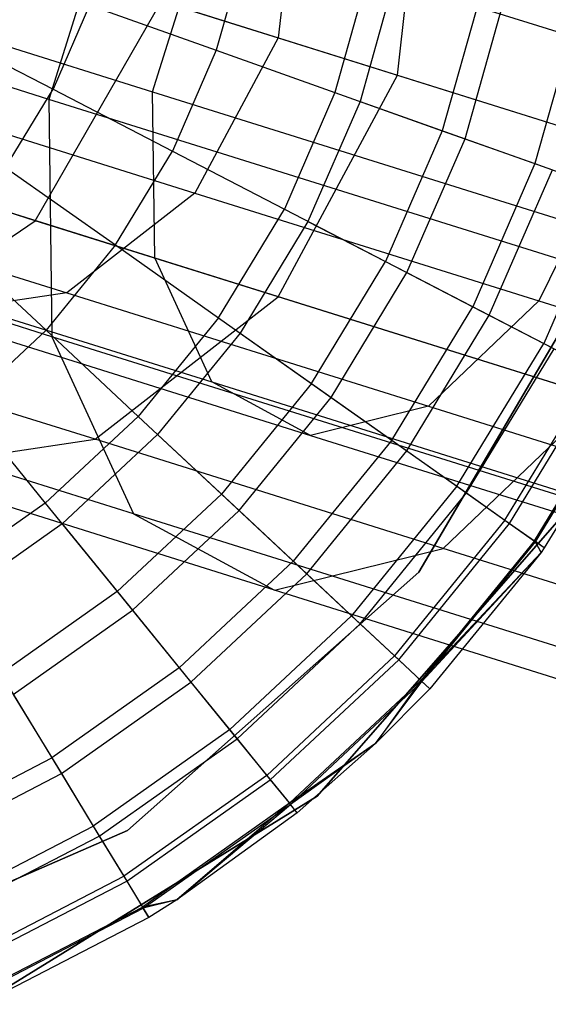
# Model space of a CAD drawing. Extents: x -38.3 to -0.1, y -39.1 to 0.
# Tile 149 of 256: x -37.589 to -37.394, y -14.155 to -13.791. Entities that reach past the tile are written whole.
import ezdxf

# ---------------------------------------------------------------- set-up
doc = ezdxf.new("R2010")
doc.units = 0
doc.header["$MEASUREMENT"] = 0
doc.layers.get('0').update_dxf_attribs({"color": 13, "linetype": 'CONTINUOUS'})

# ---------------------------------------------------------------- blocks, each defined once
blk = doc.blocks.new('ORTO_XII_A_STL')
at = {"color": 0}
for p, q in [((1.13983, 25.66054, 1.47271), (1.15035, 25.75311, 1.45866)), ((1.13983, 25.66054, 1.47271), (1.15035, 25.75311, 1.45866)), ((1.03907, 25.74146, 1.04782), (1.01091, 25.65155, 1.04782)), ((1.03907, 25.74146, 1.04782), (1.01091, 25.65155, 1.04782)), ((1.10313, 25.73914, 1.42605), (1.09577, 25.67434, 1.43589)), ((1.10313, 25.73914, 1.42605), (1.09577, 25.67434, 1.43589)), ((1.04925, 25.65435, 1.09265), (1.06896, 25.71729, 1.09265)), ((1.04925, 25.65435, 1.09265), (1.06896, 25.71729, 1.09265)), ((1.06896, 25.71729, 1.09265), (1.26769, 25.65504, 0.96179)), ((1.06896, 25.71729, 1.09265), (1.26769, 25.65504, 0.96179)), ((1.01091, 25.65155, 1.04782), (0.83628, 25.70625, 1.23081)), ((1.01091, 25.65155, 1.04782), (0.83628, 25.70625, 1.23081)), ((0.88328, 25.70634, 1.26656), (1.04925, 25.65435, 1.09265)), ((0.88328, 25.70634, 1.26656), (1.04925, 25.65435, 1.09265)), ((1.08375, 25.70885, 12.34302), (1.07278, 25.6697, 12.34302)), ((1.08375, 25.70885, 12.34302), (1.07278, 25.6697, 12.34302)), ((1.00177, 25.70378, 1.59265), (1.09577, 25.67434, 1.43589)), ((1.00177, 25.70378, 1.59265), (1.09577, 25.67434, 1.43589)), ((1.12942, 25.69935, 12.32127), (1.11674, 25.65408, 12.32127)), ((1.12942, 25.69935, 12.32127), (1.11674, 25.65408, 12.32127)), ((1.13906, 25.69735, 10.03799), (1.12601, 25.65079, 10.03799)), ((1.13906, 25.69735, 10.03799), (1.12601, 25.65079, 10.03799)), ((1.00581, 25.60665, 1.60849), (1.05254, 25.68788, 1.61828)), ((1.00581, 25.60665, 1.60849), (1.05254, 25.68788, 1.61828)), ((1.05254, 25.68788, 1.61828), (1.13983, 25.66054, 1.47271)), ((1.05254, 25.68788, 1.61828), (1.13983, 25.66054, 1.47271)), ((1.1707, 25.69078, 12.29175), (1.15647, 25.63996, 12.29175)), ((1.1707, 25.69078, 12.29175), (1.15647, 25.63996, 12.29175)), ((1.16486, 25.63698, 10.1058), (1.17943, 25.68896, 10.1058)), ((1.16486, 25.63698, 10.1058), (1.17943, 25.68896, 10.1058)), ((1.02594, 25.68635, 12.35634), (1.01245, 25.65529, 12.35634)), ((1.02594, 25.68635, 12.35634), (1.01245, 25.65529, 12.35634)), ((1.02594, 25.68635, 12.35634), (1.07278, 25.6697, 12.34302)), ((1.02594, 25.68635, 12.35634), (1.07278, 25.6697, 12.34302)), ((1.20634, 25.68337, 12.25535), (1.19076, 25.62778, 12.25535)), ((1.20634, 25.68337, 12.25535), (1.19076, 25.62778, 12.25535)), ((0.96692, 25.67888, 12.36083), (1.01245, 25.65529, 12.35634)), ((0.96692, 25.67888, 12.36083), (1.01245, 25.65529, 12.35634)), ((1.09577, 25.67434, 1.43589), (1.06485, 25.61692, 1.42605)), ((1.09577, 25.67434, 1.43589), (1.06485, 25.61692, 1.42605)), ((1.09577, 25.67434, 1.43589), (1.22069, 25.63521, 1.30498)), ((1.09577, 25.67434, 1.43589), (1.22069, 25.63521, 1.30498)), ((1.07278, 25.6697, 12.34302), (1.05659, 25.63242, 12.34302)), ((1.07278, 25.6697, 12.34302), (1.05659, 25.63242, 12.34302)), ((1.07278, 25.6697, 12.34302), (1.11674, 25.65408, 12.32127)), ((1.07278, 25.6697, 12.34302), (1.11674, 25.65408, 12.32127)), ((1.09566, 25.57851, 1.45866), (1.13983, 25.66054, 1.47271)), ((1.09566, 25.57851, 1.45866), (1.13983, 25.66054, 1.47271)), ((1.13983, 25.66054, 1.47271), (1.25583, 25.6242, 1.35115)), ((1.13983, 25.66054, 1.47271), (1.25583, 25.6242, 1.35115)), ((0.99485, 25.62636, 12.35634), (1.01245, 25.65529, 12.35634)), ((0.99485, 25.62636, 12.35634), (1.01245, 25.65529, 12.35634)), ((1.01245, 25.65529, 12.35634), (1.05659, 25.63242, 12.34302)), ((1.01245, 25.65529, 12.35634), (1.05659, 25.63242, 12.34302)), ((1.01091, 25.65155, 1.04782), (1.01202, 25.56378, 1.08205)), ((1.22001, 25.58606, 0.91013), (1.01091, 25.65155, 1.04782)), ((1.22001, 25.58606, 0.91013), (1.01091, 25.65155, 1.04782)), ((1.01091, 25.65155, 1.04782), (1.01202, 25.56378, 1.08205)), ((1.05003, 25.59291, 1.11661), (1.04925, 25.65435, 1.09265)), ((1.04925, 25.65435, 1.09265), (1.24798, 25.5921, 0.96179)), ((1.05003, 25.59291, 1.11661), (1.04925, 25.65435, 1.09265)), ((1.04925, 25.65435, 1.09265), (1.24798, 25.5921, 0.96179)), ((1.11674, 25.65408, 12.32127), (1.09801, 25.61096, 12.32127)), ((1.11674, 25.65408, 12.32127), (1.09801, 25.61096, 12.32127)), ((1.11674, 25.65408, 12.32127), (1.15647, 25.63996, 12.29175)), ((1.11674, 25.65408, 12.32127), (1.15647, 25.63996, 12.29175)), ((1.12601, 25.65079, 10.03799), (1.10675, 25.60643, 10.03799)), ((1.12601, 25.65079, 10.03799), (1.10675, 25.60643, 10.03799)), ((1.12601, 25.65079, 10.03799), (1.16486, 25.63698, 10.1058)), ((1.12601, 25.65079, 10.03799), (1.16486, 25.63698, 10.1058)), ((0.96906, 25.64692, 1.58581), (1.06485, 25.61692, 1.42605)), ((0.96906, 25.64692, 1.58581), (1.06485, 25.61692, 1.42605)), ((0.88869, 25.64345, 1.28567), (1.05003, 25.59291, 1.11661)), ((0.88869, 25.64345, 1.28567), (1.05003, 25.59291, 1.11661)), ((1.15647, 25.63996, 12.29175), (1.13544, 25.59156, 12.29175)), ((1.15647, 25.63996, 12.29175), (1.13544, 25.59156, 12.29175)), ((1.14335, 25.58746, 10.1058), (1.16486, 25.63698, 10.1058)), ((1.14335, 25.58746, 10.1058), (1.16486, 25.63698, 10.1058)), ((1.15647, 25.63996, 12.29175), (1.19076, 25.62778, 12.25535)), ((1.15647, 25.63996, 12.29175), (1.19076, 25.62778, 12.25535)), ((1.16486, 25.63698, 10.1058), (1.19718, 25.62549, 10.17736)), ((1.16486, 25.63698, 10.1058), (1.19718, 25.62549, 10.17736)), ((1.22069, 25.63521, 1.30498), (1.19216, 25.57704, 1.29264)), ((1.22069, 25.63521, 1.30498), (1.19216, 25.57704, 1.29264)), ((1.03547, 25.59769, 12.34302), (1.05659, 25.63242, 12.34302)), ((1.03547, 25.59769, 12.34302), (1.05659, 25.63242, 12.34302)), ((1.05659, 25.63242, 12.34302), (1.09801, 25.61096, 12.32127)), ((1.05659, 25.63242, 12.34302), (1.09801, 25.61096, 12.32127)), ((0.99485, 25.62636, 12.35634), (1.03547, 25.59769, 12.34302)), ((0.99485, 25.62636, 12.35634), (1.03547, 25.59769, 12.34302)), ((1.19076, 25.62778, 12.25535), (1.16776, 25.57482, 12.25535)), ((1.19076, 25.62778, 12.25535), (1.16776, 25.57482, 12.25535)), ((1.19076, 25.62778, 12.25535), (1.21858, 25.61789, 12.21319)), ((1.19076, 25.62778, 12.25535), (1.21858, 25.61789, 12.21319)), ((1.00581, 25.60665, 1.60849), (0.95004, 25.62412, 1.77553)), ((1.00581, 25.60665, 1.60849), (0.95004, 25.62412, 1.77553)), ((1.17381, 25.57168, 10.17736), (1.19718, 25.62549, 10.17736)), ((1.17381, 25.57168, 10.17736), (1.19718, 25.62549, 10.17736)), ((1.01202, 25.56378, 1.08205), (0.84401, 25.61641, 1.25811)), ((1.01202, 25.56378, 1.08205), (0.84401, 25.61641, 1.25811)), ((1.06485, 25.61692, 1.42605), (1.01746, 25.58003, 1.39878)), ((1.06485, 25.61692, 1.42605), (1.01746, 25.58003, 1.39878)), ((1.06485, 25.61692, 1.42605), (1.19216, 25.57704, 1.29264)), ((1.06485, 25.61692, 1.42605), (1.19216, 25.57704, 1.29264)), ((1.21858, 25.61789, 12.21319), (1.19397, 25.56123, 12.21319)), ((1.21858, 25.61789, 12.21319), (1.19397, 25.56123, 12.21319)), ((0.9167, 25.61159, 1.56683), (1.01746, 25.58003, 1.39878)), ((0.9167, 25.61159, 1.56683), (1.01746, 25.58003, 1.39878)), ((1.07358, 25.57078, 12.32127), (1.09801, 25.61096, 12.32127)), ((1.07358, 25.57078, 12.32127), (1.09801, 25.61096, 12.32127)), ((1.09801, 25.61096, 12.32127), (1.13544, 25.59156, 12.29175)), ((1.09801, 25.61096, 12.32127), (1.13544, 25.59156, 12.29175)), ((0.93101, 25.55618, 1.58139), (1.00581, 25.60665, 1.60849)), ((0.93101, 25.55618, 1.58139), (1.00581, 25.60665, 1.60849)), ((1.09566, 25.57851, 1.45866), (1.00581, 25.60665, 1.60849)), ((1.09566, 25.57851, 1.45866), (1.00581, 25.60665, 1.60849)), ((1.10675, 25.60643, 10.03799), (1.08162, 25.56511, 10.03799)), ((1.10675, 25.60643, 10.03799), (1.08162, 25.56511, 10.03799)), ((1.10675, 25.60643, 10.03799), (1.14335, 25.58746, 10.1058)), ((1.10675, 25.60643, 10.03799), (1.14335, 25.58746, 10.1058)), ((1.22084, 25.60093, 10.04193), (1.14779, 25.47671, 10.04193)), ((1.14779, 25.47671, 3.34901), (1.22084, 25.60093, 3.34901)), ((1.22084, 25.60093, 10.04193), (1.14779, 25.47671, 10.04193)), ((1.22084, 25.60093, 9.96319), (1.14779, 25.47671, 9.96319)), ((1.22084, 25.60093, 9.96319), (1.14779, 25.47671, 9.96319)), ((1.14779, 25.47671, 3.34901), (1.22084, 25.60093, 3.34901)), ((1.14779, 25.47671, 3.54587), (1.22084, 25.60093, 3.54587)), ((1.14779, 25.47671, 3.54587), (1.22084, 25.60093, 3.54587)), ((0.97348, 25.60009, 12.35634), (1.00981, 25.56615, 12.34302)), ((0.97348, 25.60009, 12.35634), (1.00981, 25.56615, 12.34302)), ((1.03547, 25.59769, 12.34302), (1.00981, 25.56615, 12.34302)), ((1.03547, 25.59769, 12.34302), (1.00981, 25.56615, 12.34302)), ((1.03547, 25.59769, 12.34302), (1.07358, 25.57078, 12.32127)), ((1.03547, 25.59769, 12.34302), (1.07358, 25.57078, 12.32127)), ((0.91799, 25.59501, 1.31951), (1.07112, 25.54705, 1.15905)), ((0.91799, 25.59501, 1.31951), (1.07112, 25.54705, 1.15905)), ((1.07112, 25.54705, 1.15905), (1.05003, 25.59291, 1.11661)), ((1.05003, 25.59291, 1.11661), (1.24321, 25.5324, 0.98941)), ((1.07112, 25.54705, 1.15905), (1.05003, 25.59291, 1.11661)), ((1.05003, 25.59291, 1.11661), (1.24321, 25.5324, 0.98941)), ((1.10802, 25.54647, 12.29175), (1.13544, 25.59156, 12.29175)), ((1.10802, 25.54647, 12.29175), (1.13544, 25.59156, 12.29175)), ((1.13544, 25.59156, 12.29175), (1.16776, 25.57482, 12.25535)), ((1.13544, 25.59156, 12.29175), (1.16776, 25.57482, 12.25535)), ((1.1153, 25.54133, 10.1058), (1.14335, 25.58746, 10.1058)), ((1.1153, 25.54133, 10.1058), (1.14335, 25.58746, 10.1058)), ((1.14335, 25.58746, 10.1058), (1.17381, 25.57168, 10.17736)), ((1.14335, 25.58746, 10.1058), (1.17381, 25.57168, 10.17736)), ((1.01746, 25.58003, 1.39878), (0.96446, 25.57212, 1.36034)), ((1.01746, 25.58003, 1.39878), (0.96446, 25.57212, 1.36034)), ((1.01746, 25.58003, 1.39878), (1.15138, 25.53808, 1.25845)), ((1.01746, 25.58003, 1.39878), (1.15138, 25.53808, 1.25845)), ((1.02796, 25.52581, 1.4197), (1.09566, 25.57851, 1.45866)), ((1.02796, 25.52581, 1.4197), (1.09566, 25.57851, 1.45866)), ((1.21507, 25.54111, 1.33352), (1.09566, 25.57851, 1.45866)), ((1.21507, 25.54111, 1.33352), (1.09566, 25.57851, 1.45866)), ((1.13776, 25.52548, 12.25535), (1.16776, 25.57482, 12.25535)), ((1.13776, 25.52548, 12.25535), (1.16776, 25.57482, 12.25535)), ((1.19216, 25.57704, 1.29264), (1.15138, 25.53808, 1.25845)), ((1.19216, 25.57704, 1.29264), (1.15138, 25.53808, 1.25845)), ((1.16776, 25.57482, 12.25535), (1.19397, 25.56123, 12.21319)), ((1.16776, 25.57482, 12.25535), (1.19397, 25.56123, 12.21319)), ((1.19216, 25.57704, 1.29264), (1.34461, 25.52929, 1.19226)), ((1.19216, 25.57704, 1.29264), (1.34461, 25.52929, 1.19226)), ((0.96446, 25.57212, 1.36034), (1.1077, 25.52726, 1.21023)), ((0.96446, 25.57212, 1.36034), (1.1077, 25.52726, 1.21023)), ((1.14333, 25.52155, 10.17736), (1.17381, 25.57168, 10.17736)), ((1.14333, 25.52155, 10.17736), (1.17381, 25.57168, 10.17736)), ((1.17381, 25.57168, 10.17736), (1.19782, 25.55924, 10.25197)), ((1.17381, 25.57168, 10.17736), (1.19782, 25.55924, 10.25197)), ((1.07358, 25.57078, 12.32127), (1.04391, 25.53431, 12.32127)), ((1.07358, 25.57078, 12.32127), (1.04391, 25.53431, 12.32127)), ((1.07358, 25.57078, 12.32127), (1.10802, 25.54647, 12.29175)), ((1.07358, 25.57078, 12.32127), (1.10802, 25.54647, 12.29175)), ((1.00981, 25.56615, 12.34302), (0.9801, 25.5384, 12.34302)), ((1.00981, 25.56615, 12.34302), (0.9801, 25.5384, 12.34302)), ((1.00981, 25.56615, 12.34302), (1.04391, 25.53431, 12.32127)), ((1.00981, 25.56615, 12.34302), (1.04391, 25.53431, 12.32127)), ((1.01202, 25.56378, 1.08205), (1.04216, 25.49825, 1.14267)), ((1.21321, 25.50076, 0.94958), (1.01202, 25.56378, 1.08205)), ((1.21321, 25.50076, 0.94958), (1.01202, 25.56378, 1.08205)), ((1.01202, 25.56378, 1.08205), (1.04216, 25.49825, 1.14267)), ((1.08162, 25.56511, 10.03799), (1.0511, 25.52759, 10.03799)), ((1.08162, 25.56511, 10.03799), (1.0511, 25.52759, 10.03799)), ((1.08162, 25.56511, 10.03799), (1.1153, 25.54133, 10.1058)), ((1.08162, 25.56511, 10.03799), (1.1153, 25.54133, 10.1058)), ((1.16187, 25.50846, 12.21319), (1.19397, 25.56123, 12.21319)), ((1.16187, 25.50846, 12.21319), (1.19397, 25.56123, 12.21319)), ((1.19397, 25.56123, 12.21319), (1.21328, 25.55123, 12.16654)), ((1.19397, 25.56123, 12.21319), (1.21328, 25.55123, 12.16654)), ((1.16542, 25.50596, 10.25197), (1.19782, 25.55924, 10.25197)), ((1.16542, 25.50596, 10.25197), (1.19782, 25.55924, 10.25197)), ((1.02796, 25.52581, 1.4197), (0.93101, 25.55618, 1.58139)), ((1.02796, 25.52581, 1.4197), (0.93101, 25.55618, 1.58139)), ((1.17964, 25.49591, 12.16654), (1.21328, 25.55123, 12.16654)), ((1.17964, 25.49591, 12.16654), (1.21328, 25.55123, 12.16654)), ((1.18135, 25.49471, 10.32889), (1.21513, 25.55027, 10.32889)), ((1.18135, 25.49471, 10.32889), (1.21513, 25.55027, 10.32889)), ((1.04216, 25.49825, 1.14267), (0.88586, 25.54721, 1.30646)), ((1.04216, 25.49825, 1.14267), (0.88586, 25.54721, 1.30646)), ((1.1077, 25.52726, 1.21023), (1.07112, 25.54705, 1.15905)), ((1.07112, 25.54705, 1.15905), (1.25449, 25.48961, 1.03831)), ((1.1077, 25.52726, 1.21023), (1.07112, 25.54705, 1.15905)), ((1.07112, 25.54705, 1.15905), (1.25449, 25.48961, 1.03831)), ((1.10802, 25.54647, 12.29175), (1.07472, 25.50553, 12.29175)), ((1.10802, 25.54647, 12.29175), (1.07472, 25.50553, 12.29175)), ((1.10802, 25.54647, 12.29175), (1.13776, 25.52548, 12.25535)), ((1.10802, 25.54647, 12.29175), (1.13776, 25.52548, 12.25535)), ((1.19053, 25.48823, 12.11682), (1.22511, 25.5451, 12.11682)), ((1.19053, 25.48823, 12.11682), (1.22511, 25.5451, 12.11682)), ((1.19097, 25.48792, 10.40737), (1.22559, 25.54485, 10.40737)), ((1.19097, 25.48792, 10.40737), (1.22559, 25.54485, 10.40737)), ((1.22909, 25.54303, 10.48663), (1.19419, 25.48565, 10.48663)), ((1.22909, 25.54303, 12.06555), (1.19419, 25.48565, 12.06555)), ((1.22909, 25.54303, 10.48663), (1.19419, 25.48565, 10.48663)), ((1.22909, 25.54303, 12.06555), (1.19419, 25.48565, 12.06555)), ((0.9801, 25.5384, 12.34302), (1.00954, 25.50222, 12.32127)), ((0.9801, 25.5384, 12.34302), (1.00954, 25.50222, 12.32127)), ((1.08123, 25.49945, 10.1058), (1.1153, 25.54133, 10.1058)), ((1.08123, 25.49945, 10.1058), (1.1153, 25.54133, 10.1058)), ((1.1153, 25.54133, 10.1058), (1.14333, 25.52155, 10.17736)), ((1.1153, 25.54133, 10.1058), (1.14333, 25.52155, 10.17736)), ((1.15682, 25.48545, 1.28468), (1.21507, 25.54111, 1.33352)), ((1.15682, 25.48545, 1.28468), (1.21507, 25.54111, 1.33352)), ((1.15138, 25.53808, 1.25845), (1.1077, 25.52726, 1.21023)), ((1.15138, 25.53808, 1.25845), (1.1077, 25.52726, 1.21023)), ((1.15138, 25.53808, 1.25845), (1.31175, 25.48785, 1.15286)), ((1.15138, 25.53808, 1.25845), (1.31175, 25.48785, 1.15286)), ((1.04391, 25.53431, 12.32127), (1.00954, 25.50222, 12.32127)), ((1.04391, 25.53431, 12.32127), (1.00954, 25.50222, 12.32127)), ((1.04391, 25.53431, 12.32127), (1.07472, 25.50553, 12.29175)), ((1.04391, 25.53431, 12.32127), (1.07472, 25.50553, 12.29175)), ((1.0511, 25.52759, 10.03799), (1.01575, 25.49459, 10.03799)), ((1.0511, 25.52759, 10.03799), (1.01575, 25.49459, 10.03799)), ((1.0511, 25.52759, 10.03799), (1.08123, 25.49945, 10.1058)), ((1.0511, 25.52759, 10.03799), (1.08123, 25.49945, 10.1058)), ((0.95225, 25.51452, 1.36477), (1.02796, 25.52581, 1.4197)), ((0.95225, 25.51452, 1.36477), (1.02796, 25.52581, 1.4197)), ((1.15682, 25.48545, 1.28468), (1.02796, 25.52581, 1.4197)), ((1.15682, 25.48545, 1.28468), (1.02796, 25.52581, 1.4197)), ((1.13776, 25.52548, 12.25535), (1.10132, 25.48069, 12.25535)), ((1.13776, 25.52548, 12.25535), (1.10132, 25.48069, 12.25535)), ((1.1077, 25.52726, 1.21023), (1.27922, 25.47353, 1.0973)), ((1.1077, 25.52726, 1.21023), (1.27922, 25.47353, 1.0973)), ((1.13776, 25.52548, 12.25535), (1.16187, 25.50846, 12.21319)), ((1.13776, 25.52548, 12.25535), (1.16187, 25.50846, 12.21319)), ((1.1063, 25.47604, 10.17736), (1.14333, 25.52155, 10.17736)), ((1.1063, 25.47604, 10.17736), (1.14333, 25.52155, 10.17736)), ((1.14333, 25.52155, 10.17736), (1.16542, 25.50596, 10.25197)), ((1.14333, 25.52155, 10.17736), (1.16542, 25.50596, 10.25197)), ((1.09441, 25.46999, 1.2158), (0.95225, 25.51452, 1.36477)), ((1.09441, 25.46999, 1.2158), (0.95225, 25.51452, 1.36477)), ((1.07472, 25.50553, 12.29175), (1.03615, 25.46951, 12.29175)), ((1.07472, 25.50553, 12.29175), (1.03615, 25.46951, 12.29175)), ((1.07472, 25.50553, 12.29175), (1.10132, 25.48069, 12.25535)), ((1.07472, 25.50553, 12.29175), (1.10132, 25.48069, 12.25535)), ((1.16187, 25.50846, 12.21319), (1.12289, 25.46054, 12.21319)), ((1.16187, 25.50846, 12.21319), (1.12289, 25.46054, 12.21319)), ((1.12606, 25.45758, 10.25197), (1.16542, 25.50596, 10.25197)), ((1.12606, 25.45758, 10.25197), (1.16542, 25.50596, 10.25197)), ((1.16187, 25.50846, 12.21319), (1.17964, 25.49591, 12.16654)), ((1.16187, 25.50846, 12.21319), (1.17964, 25.49591, 12.16654)), ((1.16542, 25.50596, 10.25197), (1.18135, 25.49471, 10.32889)), ((1.16542, 25.50596, 10.25197), (1.18135, 25.49471, 10.32889)), ((1.00954, 25.50222, 12.32127), (0.97113, 25.47511, 12.32127)), ((1.00954, 25.50222, 12.32127), (0.97113, 25.47511, 12.32127)), ((1.00954, 25.50222, 12.32127), (1.03615, 25.46951, 12.29175)), ((1.00954, 25.50222, 12.32127), (1.03615, 25.46951, 12.29175)), ((1.20673, 25.50429, 10.04193), (1.11015, 25.39387, 10.04193)), ((1.11015, 25.39387, 3.34901), (1.20673, 25.50429, 3.34901)), ((1.20673, 25.50429, 10.04193), (1.11015, 25.39387, 10.04193)), ((1.11015, 25.39387, 3.34901), (1.20673, 25.50429, 3.34901)), ((1.04177, 25.4626, 10.1058), (1.08123, 25.49945, 10.1058)), ((1.04177, 25.4626, 10.1058), (1.08123, 25.49945, 10.1058)), ((1.22931, 25.43963, 1.01944), (1.04216, 25.49825, 1.14267)), ((1.04216, 25.49825, 1.14267), (1.09441, 25.46999, 1.2158)), ((1.22931, 25.43963, 1.01944), (1.04216, 25.49825, 1.14267)), ((1.04216, 25.49825, 1.14267), (1.09441, 25.46999, 1.2158)), ((1.08123, 25.49945, 10.1058), (1.1063, 25.47604, 10.17736)), ((1.08123, 25.49945, 10.1058), (1.1063, 25.47604, 10.17736)), ((1.01575, 25.49459, 10.03799), (0.97625, 25.4667, 10.03799)), ((1.01575, 25.49459, 10.03799), (0.97625, 25.4667, 10.03799)), ((1.01575, 25.49459, 10.03799), (1.04177, 25.4626, 10.1058)), ((1.01575, 25.49459, 10.03799), (1.04177, 25.4626, 10.1058)), ((1.17964, 25.49591, 12.16654), (1.13879, 25.4457, 12.16654)), ((1.17964, 25.49591, 12.16654), (1.13879, 25.4457, 12.16654)), ((1.14032, 25.44427, 10.32889), (1.18135, 25.49471, 10.32889)), ((1.14032, 25.44427, 10.32889), (1.18135, 25.49471, 10.32889)), ((1.17964, 25.49591, 12.16654), (1.19053, 25.48823, 12.11682)), ((1.17964, 25.49591, 12.16654), (1.19053, 25.48823, 12.11682)), ((1.18135, 25.49471, 10.32889), (1.19097, 25.48792, 10.40737)), ((1.18135, 25.49471, 10.32889), (1.19097, 25.48792, 10.40737)), ((1.19053, 25.48823, 12.11682), (1.14853, 25.4366, 12.11682)), ((1.19053, 25.48823, 12.11682), (1.14853, 25.4366, 12.11682)), ((1.14892, 25.43623, 10.40737), (1.19097, 25.48792, 10.40737)), ((1.14892, 25.43623, 10.40737), (1.19097, 25.48792, 10.40737)), ((1.19419, 25.48565, 12.06555), (1.19053, 25.48823, 12.11682)), ((1.19053, 25.48823, 12.11682), (1.19301, 25.48398, 12.06555)), ((1.19419, 25.48565, 12.06555), (1.19053, 25.48823, 12.11682)), ((1.19053, 25.48823, 12.11682), (1.19301, 25.48398, 12.06555)), ((1.19419, 25.48565, 10.48663), (1.19097, 25.48792, 10.40737)), ((1.19419, 25.48565, 10.48663), (1.19097, 25.48792, 10.40737)), ((1.19301, 25.48398, 10.48663), (1.19097, 25.48792, 10.40737)), ((1.19301, 25.48398, 10.48663), (1.19097, 25.48792, 10.40737)), ((1.09441, 25.46999, 1.2158), (1.15682, 25.48545, 1.28468)), ((1.09441, 25.46999, 1.2158), (1.15682, 25.48545, 1.28468)), ((1.19301, 25.48398, 12.06555), (1.14853, 25.4366, 12.11682)), ((1.19301, 25.48398, 12.06555), (1.14853, 25.4366, 12.11682)), ((1.19301, 25.48398, 10.48663), (1.14892, 25.43623, 10.40737)), ((1.19301, 25.48398, 10.48663), (1.14892, 25.43623, 10.40737)), ((1.19301, 25.48398, 10.48663), (1.1518, 25.43354, 10.48663)), ((1.19301, 25.48398, 12.06555), (1.1518, 25.43354, 12.06555)), ((1.19301, 25.48398, 10.48663), (1.1518, 25.43354, 10.48663)), ((1.19301, 25.48398, 12.06555), (1.1518, 25.43354, 12.06555)), ((1.31111, 25.43712, 1.18308), (1.15682, 25.48545, 1.28468)), ((1.31111, 25.43712, 1.18308), (1.15682, 25.48545, 1.28468)), ((1.19419, 25.48565, 10.48663), (1.19301, 25.48398, 10.48663)), ((1.19419, 25.48565, 12.06555), (1.19301, 25.48398, 12.06555)), ((1.19419, 25.48565, 10.48663), (1.19301, 25.48398, 10.48663)), ((1.19419, 25.48565, 12.06555), (1.19301, 25.48398, 12.06555)), ((1.19301, 25.48398, 12.06555), (1.19301, 25.48398, 10.48663)), ((1.19301, 25.48398, 12.06555), (1.19301, 25.48398, 10.48663)), ((1.19419, 25.48565, 12.06555), (1.19419, 25.48565, 10.48663)), ((1.19419, 25.48565, 12.06555), (1.19419, 25.48565, 10.48663)), ((1.10132, 25.48069, 12.25535), (1.05912, 25.44128, 12.25535)), ((1.10132, 25.48069, 12.25535), (1.05912, 25.44128, 12.25535)), ((1.10132, 25.48069, 12.25535), (1.12289, 25.46054, 12.21319)), ((1.10132, 25.48069, 12.25535), (1.12289, 25.46054, 12.21319)), ((1.14779, 25.47671, 10.04193), (1.03992, 25.38113, 10.04193)), ((1.03992, 25.38113, 3.34901), (1.14779, 25.47671, 3.34901)), ((1.14779, 25.47671, 10.04193), (1.03992, 25.38113, 10.04193)), ((1.14779, 25.47671, 9.96319), (1.03992, 25.38113, 9.96319)), ((1.14779, 25.47671, 9.96319), (1.03992, 25.38113, 9.96319)), ((1.03992, 25.38113, 3.34901), (1.14779, 25.47671, 3.34901)), ((1.03992, 25.38113, 3.54587), (1.14779, 25.47671, 3.54587)), ((1.03992, 25.38113, 3.54587), (1.14779, 25.47671, 3.54587)), ((1.14779, 25.47671, 10.04193), (1.14779, 25.47671, 9.96319)), ((1.14779, 25.47671, 10.04193), (1.14779, 25.47671, 9.96319)), ((1.14779, 25.47671, 3.34901), (1.14779, 25.47671, 3.54587)), ((1.14779, 25.47671, 3.34901), (1.14779, 25.47671, 3.54587)), ((1.06342, 25.43599, 10.17736), (1.1063, 25.47604, 10.17736)), ((1.06342, 25.43599, 10.17736), (1.1063, 25.47604, 10.17736)), ((1.1063, 25.47604, 10.17736), (1.12606, 25.45758, 10.25197)), ((1.1063, 25.47604, 10.17736), (1.12606, 25.45758, 10.25197)), ((1.03615, 25.46951, 12.29175), (0.99304, 25.43908, 12.29175)), ((1.03615, 25.46951, 12.29175), (0.99304, 25.43908, 12.29175)), ((1.03615, 25.46951, 12.29175), (1.05912, 25.44128, 12.25535)), ((1.03615, 25.46951, 12.29175), (1.05912, 25.44128, 12.25535)), ((1.26465, 25.41666, 1.10371), (1.09441, 25.46999, 1.2158)), ((1.26465, 25.41666, 1.10371), (1.09441, 25.46999, 1.2158)), ((0.99767, 25.43147, 10.1058), (1.04177, 25.4626, 10.1058)), ((0.99767, 25.43147, 10.1058), (1.04177, 25.4626, 10.1058)), ((1.04177, 25.4626, 10.1058), (1.06342, 25.43599, 10.17736)), ((1.04177, 25.4626, 10.1058), (1.06342, 25.43599, 10.17736)), ((1.12289, 25.46054, 12.21319), (1.07775, 25.41838, 12.21319)), ((1.12289, 25.46054, 12.21319), (1.07775, 25.41838, 12.21319)), ((1.12289, 25.46054, 12.21319), (1.13879, 25.4457, 12.16654)), ((1.12289, 25.46054, 12.21319), (1.13879, 25.4457, 12.16654)), ((1.08049, 25.41502, 10.25197), (1.12606, 25.45758, 10.25197)), ((1.08049, 25.41502, 10.25197), (1.12606, 25.45758, 10.25197)), ((1.12606, 25.45758, 10.25197), (1.14032, 25.44427, 10.32889)), ((1.12606, 25.45758, 10.25197), (1.14032, 25.44427, 10.32889)), ((1.13879, 25.4457, 12.16654), (1.09148, 25.40151, 12.16654)), ((1.13879, 25.4457, 12.16654), (1.09148, 25.40151, 12.16654)), ((1.09279, 25.39989, 10.32889), (1.14032, 25.44427, 10.32889)), ((1.09279, 25.39989, 10.32889), (1.14032, 25.44427, 10.32889)), ((1.13879, 25.4457, 12.16654), (1.14853, 25.4366, 12.11682)), ((1.13879, 25.4457, 12.16654), (1.14853, 25.4366, 12.11682)), ((1.14032, 25.44427, 10.32889), (1.14892, 25.43623, 10.40737)), ((1.14032, 25.44427, 10.32889), (1.14892, 25.43623, 10.40737)), ((1.05912, 25.44128, 12.25535), (1.01195, 25.40799, 12.25535)), ((1.05912, 25.44128, 12.25535), (1.01195, 25.40799, 12.25535)), ((1.05912, 25.44128, 12.25535), (1.07775, 25.41838, 12.21319)), ((1.05912, 25.44128, 12.25535), (1.07775, 25.41838, 12.21319)), ((0.99304, 25.43908, 12.29175), (1.01195, 25.40799, 12.25535)), ((0.99304, 25.43908, 12.29175), (1.01195, 25.40799, 12.25535)), ((1.14853, 25.4366, 12.11682), (1.09988, 25.39118, 12.11682)), ((1.14853, 25.4366, 12.11682), (1.09988, 25.39118, 12.11682)), ((1.10023, 25.39075, 10.40737), (1.14892, 25.43623, 10.40737)), ((1.10023, 25.39075, 10.40737), (1.14892, 25.43623, 10.40737)), ((1.14853, 25.4366, 12.11682), (1.13175, 25.41328, 12.06555)), ((1.14853, 25.4366, 12.11682), (1.13175, 25.41328, 12.06555)), ((1.13175, 25.41328, 10.48663), (1.14892, 25.43623, 10.40737)), ((1.13175, 25.41328, 10.48663), (1.14892, 25.43623, 10.40737)), ((1.1518, 25.43354, 12.06555), (1.14853, 25.4366, 12.11682)), ((1.1518, 25.43354, 12.06555), (1.14853, 25.4366, 12.11682)), ((1.1518, 25.43354, 10.48663), (1.14892, 25.43623, 10.40737)), ((1.1518, 25.43354, 10.48663), (1.14892, 25.43623, 10.40737)), ((1.01549, 25.40216, 10.17736), (1.06342, 25.43599, 10.17736)), ((1.01549, 25.40216, 10.17736), (1.06342, 25.43599, 10.17736)), ((1.06342, 25.43599, 10.17736), (1.08049, 25.41502, 10.25197)), ((1.06342, 25.43599, 10.17736), (1.08049, 25.41502, 10.25197)), ((1.1518, 25.43354, 10.48663), (1.13175, 25.41328, 10.48663)), ((1.1518, 25.43354, 12.06555), (1.13175, 25.41328, 12.06555)), ((1.1518, 25.43354, 10.48663), (1.13175, 25.41328, 10.48663)), ((1.1518, 25.43354, 12.06555), (1.13175, 25.41328, 12.06555)), ((1.1518, 25.43354, 12.06555), (1.1518, 25.43354, 10.48663)), ((1.1518, 25.43354, 12.06555), (1.1518, 25.43354, 10.48663)), ((0.99767, 25.43147, 10.1058), (1.01549, 25.40216, 10.17736)), ((0.99767, 25.43147, 10.1058), (1.01549, 25.40216, 10.17736)), ((1.07775, 25.41838, 12.21319), (1.02729, 25.38276, 12.21319)), ((1.07775, 25.41838, 12.21319), (1.02729, 25.38276, 12.21319)), ((1.07775, 25.41838, 12.21319), (1.09148, 25.40151, 12.16654)), ((1.07775, 25.41838, 12.21319), (1.09148, 25.40151, 12.16654)), ((1.02954, 25.37906, 10.25197), (1.08049, 25.41502, 10.25197)), ((1.02954, 25.37906, 10.25197), (1.08049, 25.41502, 10.25197)), ((1.08049, 25.41502, 10.25197), (1.09279, 25.39989, 10.32889)), ((1.08049, 25.41502, 10.25197), (1.09279, 25.39989, 10.32889)), ((1.13175, 25.41328, 12.06555), (1.09988, 25.39118, 12.11682)), ((1.13175, 25.41328, 12.06555), (1.09988, 25.39118, 12.11682)), ((1.13175, 25.41328, 10.48663), (1.10023, 25.39075, 10.40737)), ((1.13175, 25.41328, 10.48663), (1.10023, 25.39075, 10.40737)), ((1.13175, 25.41328, 10.48663), (1.10272, 25.3877, 10.48663)), ((1.13175, 25.41328, 12.06555), (1.10272, 25.3877, 12.06555)), ((1.13175, 25.41328, 10.48663), (1.10272, 25.3877, 10.48663)), ((1.13175, 25.41328, 12.06555), (1.10272, 25.3877, 12.06555)), ((1.13175, 25.41328, 12.06555), (1.13175, 25.41328, 10.48663)), ((1.13175, 25.41328, 12.06555), (1.13175, 25.41328, 10.48663)), ((0.96068, 25.38142, 12.25535), (1.01195, 25.40799, 12.25535)), ((0.96068, 25.38142, 12.25535), (1.01195, 25.40799, 12.25535)), ((1.01195, 25.40799, 12.25535), (1.02729, 25.38276, 12.21319)), ((1.01195, 25.40799, 12.25535), (1.02729, 25.38276, 12.21319)), ((0.9634, 25.37517, 10.17736), (1.01549, 25.40216, 10.17736)), ((0.9634, 25.37517, 10.17736), (1.01549, 25.40216, 10.17736)), ((1.01549, 25.40216, 10.17736), (1.02954, 25.37906, 10.25197)), ((1.01549, 25.40216, 10.17736), (1.02954, 25.37906, 10.25197)), ((1.09148, 25.40151, 12.16654), (1.03859, 25.36418, 12.16654)), ((1.09148, 25.40151, 12.16654), (1.03859, 25.36418, 12.16654)), ((1.03967, 25.36239, 10.32889), (1.09279, 25.39989, 10.32889)), ((1.03967, 25.36239, 10.32889), (1.09279, 25.39989, 10.32889)), ((1.09148, 25.40151, 12.16654), (1.09988, 25.39118, 12.11682)), ((1.09148, 25.40151, 12.16654), (1.09988, 25.39118, 12.11682)), ((1.09279, 25.39989, 10.32889), (1.10023, 25.39075, 10.40737)), ((1.09279, 25.39989, 10.32889), (1.10023, 25.39075, 10.40737)), ((1.11015, 25.39387, 10.04193), (0.98532, 25.31682, 10.04193)), ((0.98532, 25.31682, 3.34901), (1.11015, 25.39387, 3.34901)), ((1.11015, 25.39387, 10.04193), (0.98532, 25.31682, 10.04193)), ((0.98532, 25.31682, 3.34901), (1.11015, 25.39387, 3.34901)), ((1.11015, 25.39387, 10.04193), (1.11015, 25.39387, 3.34901)), ((1.11015, 25.39387, 10.04193), (1.11015, 25.39387, 3.34901)), ((1.09988, 25.39118, 12.11682), (1.04551, 25.3528, 12.11682)), ((1.09988, 25.39118, 12.11682), (1.04551, 25.3528, 12.11682)), ((1.04579, 25.35233, 10.40737), (1.10023, 25.39075, 10.40737)), ((1.04579, 25.35233, 10.40737), (1.10023, 25.39075, 10.40737)), ((1.09988, 25.39118, 12.11682), (1.0582, 25.35544, 12.06555)), ((1.09988, 25.39118, 12.11682), (1.0582, 25.35544, 12.06555)), ((1.0582, 25.35544, 10.48663), (1.10023, 25.39075, 10.40737)), ((1.0582, 25.35544, 10.48663), (1.10023, 25.39075, 10.40737)), ((1.10272, 25.3877, 12.06555), (1.09988, 25.39118, 12.11682)), ((1.10272, 25.3877, 12.06555), (1.09988, 25.39118, 12.11682)), ((1.10272, 25.3877, 10.48663), (1.10023, 25.39075, 10.40737)), ((1.10272, 25.3877, 10.48663), (1.10023, 25.39075, 10.40737)), ((1.10272, 25.3877, 10.48663), (1.0582, 25.35544, 10.48663)), ((1.10272, 25.3877, 12.06555), (1.0582, 25.35544, 12.06555)), ((1.10272, 25.3877, 10.48663), (1.0582, 25.35544, 10.48663)), ((1.10272, 25.3877, 12.06555), (1.0582, 25.35544, 12.06555)), ((1.10272, 25.3877, 12.06555), (1.10272, 25.3877, 10.48663)), ((1.10272, 25.3877, 12.06555), (1.10272, 25.3877, 10.48663)), ((0.97244, 25.35435, 12.21319), (1.02729, 25.38276, 12.21319)), ((0.97244, 25.35435, 12.21319), (1.02729, 25.38276, 12.21319)), ((1.02729, 25.38276, 12.21319), (1.03859, 25.36418, 12.16654)), ((1.02729, 25.38276, 12.21319), (1.03859, 25.36418, 12.16654)), ((1.03992, 25.38113, 10.04193), (0.9078, 25.32357, 10.04193)), ((0.9078, 25.32357, 3.34901), (1.03992, 25.38113, 3.34901)), ((1.03992, 25.38113, 10.04193), (0.9078, 25.32357, 10.04193)), ((1.03992, 25.38113, 9.96319), (0.9078, 25.32357, 9.96319)), ((1.03992, 25.38113, 9.96319), (0.9078, 25.32357, 9.96319)), ((0.9078, 25.32357, 3.34901), (1.03992, 25.38113, 3.34901)), ((0.9078, 25.32357, 3.54587), (1.03992, 25.38113, 3.54587)), ((0.9078, 25.32357, 3.54587), (1.03992, 25.38113, 3.54587)), ((0.97417, 25.35037, 10.25197), (1.02954, 25.37906, 10.25197)), ((0.97417, 25.35037, 10.25197), (1.02954, 25.37906, 10.25197)), ((1.02954, 25.37906, 10.25197), (1.03967, 25.36239, 10.32889)), ((1.02954, 25.37906, 10.25197), (1.03967, 25.36239, 10.32889)), ((1.03992, 25.38113, 10.04193), (1.03992, 25.38113, 9.96319)), ((1.03992, 25.38113, 10.04193), (1.03992, 25.38113, 9.96319)), ((1.03992, 25.38113, 3.34901), (1.03992, 25.38113, 3.54587)), ((1.03992, 25.38113, 3.34901), (1.03992, 25.38113, 3.54587)), ((0.98111, 25.33439, 12.16654), (1.03859, 25.36418, 12.16654)), ((0.98111, 25.33439, 12.16654), (1.03859, 25.36418, 12.16654)), ((1.03859, 25.36418, 12.16654), (1.04551, 25.3528, 12.11682)), ((1.03859, 25.36418, 12.16654), (1.04551, 25.3528, 12.11682)), ((0.98194, 25.33248, 10.32889), (1.03967, 25.36239, 10.32889)), ((0.98194, 25.33248, 10.32889), (1.03967, 25.36239, 10.32889)), ((1.03967, 25.36239, 10.32889), (1.04579, 25.35233, 10.40737)), ((1.03967, 25.36239, 10.32889), (1.04579, 25.35233, 10.40737)), ((0.98642, 25.32217, 12.11682), (1.04551, 25.3528, 12.11682)), ((0.98642, 25.32217, 12.11682), (1.04551, 25.3528, 12.11682)), ((1.0582, 25.35544, 12.06555), (1.04551, 25.3528, 12.11682)), ((1.0582, 25.35544, 12.06555), (1.04551, 25.3528, 12.11682)), ((1.04551, 25.3528, 12.11682), (1.04784, 25.34896, 12.06555)), ((1.04551, 25.3528, 12.11682), (1.04784, 25.34896, 12.06555)), ((1.0582, 25.35544, 10.48663), (1.04579, 25.35233, 10.40737)), ((1.0582, 25.35544, 10.48663), (1.04579, 25.35233, 10.40737)), ((1.0582, 25.35544, 10.48663), (1.04784, 25.34896, 10.48663)), ((1.0582, 25.35544, 12.06555), (1.04784, 25.34896, 12.06555)), ((1.0582, 25.35544, 10.48663), (1.04784, 25.34896, 10.48663)), ((1.0582, 25.35544, 12.06555), (1.04784, 25.34896, 12.06555)), ((1.0582, 25.35544, 12.06555), (1.0582, 25.35544, 10.48663)), ((1.0582, 25.35544, 12.06555), (1.0582, 25.35544, 10.48663)), ((0.98663, 25.32167, 10.40737), (1.04579, 25.35233, 10.40737)), ((0.98663, 25.32167, 10.40737), (1.04579, 25.35233, 10.40737)), ((1.04784, 25.34896, 10.48663), (0.9882, 25.31806, 10.48663)), ((1.04784, 25.34896, 12.06555), (0.9882, 25.31806, 12.06555)), ((1.04784, 25.34896, 10.48663), (0.9882, 25.31806, 10.48663)), ((1.04784, 25.34896, 12.06555), (0.9882, 25.31806, 12.06555)), ((1.04784, 25.34896, 10.48663), (1.04579, 25.35233, 10.40737)), ((1.04784, 25.34896, 10.48663), (1.04579, 25.35233, 10.40737)), ((1.04784, 25.34896, 12.06555), (1.04784, 25.34896, 10.48663)), ((1.04784, 25.34896, 12.06555), (1.04784, 25.34896, 10.48663))]:
    blk.add_line(p, q, dxfattribs=at)

msp = doc.modelspace()

# ---------------------------------------------------------------- block references
at = {"color": 0}
msp.add_blockref('ORTO_XII_A_STL', (-38.58948, -39.47195, -0.67185), dxfattribs=at)

doc.saveas('drawing.dxf')
